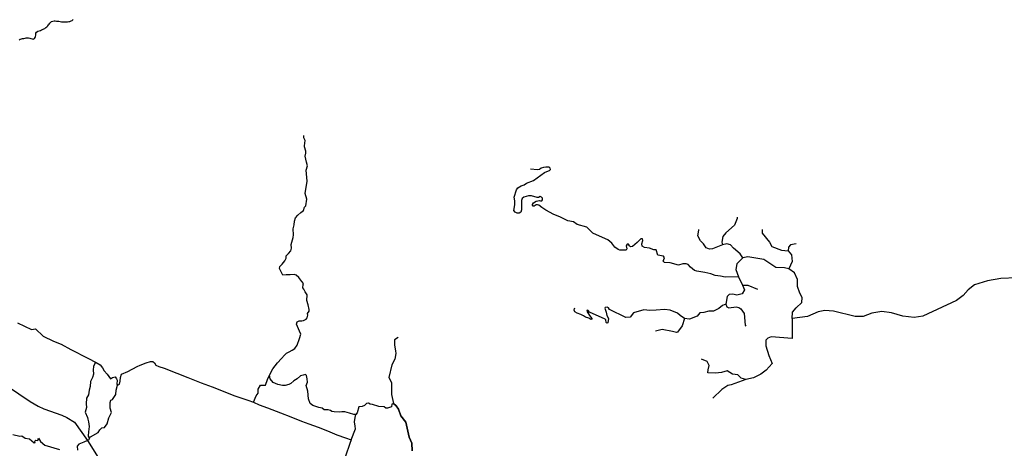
# Model space of a CAD drawing. Header units: millimetres. Extents: x 35 to 72953, y -43 to 70184.
# Tile 30 of 204: x 16755 to 23149, y 31942 to 34723. Entities that reach past the tile are written whole.
import ezdxf

# ---------------------------------------------------------------- set-up
doc = ezdxf.new("R2010")
doc.units = ezdxf.units.MM
doc.layers.add('roads_3', color=3, linetype='Continuous')

msp = doc.modelspace()

# ---------------------------------------------------------------- linework, layer by layer
at = {"layer": 'roads_3'}
for points in [[(16750.56, 34592.49), (16758.39, 34595.47), (16765.74, 34598.01), (16773.75, 34600.55), (16781, 34601.75), (16790.14, 34602.96), (16797.4, 34604.72), (16805.31, 34605.49), (16812.65, 34605.04), (16820, 34603.03), (16827.34, 34600.8), (16835.25, 34598.24), (16843.26, 34597.01), (16850.42, 34600.77), (16855.33, 34606.31), (16857.78, 34612.95), (16858.93, 34621.49), (16858.84, 34629.02), (16859.42, 34636.23), (16863.76, 34642.98), (16873.47, 34647.74), (16881.95, 34651.05), (16889.2, 34652.7), (16896.56, 34656.02), (16903.81, 34659), (16911.17, 34662.76), (16918.42, 34666.3), (16924.55, 34671.28), (16931.72, 34677.47), (16937.28, 34682.23), (16941.44, 34688.55), (16946.91, 34694.52), (16951.72, 34700.72), (16956.63, 34706.81), (16962.1, 34712.24), (16970.01, 34714.22), (16977.93, 34715.54), (16985.27, 34714.76), (16993.09, 34713.75), (17000.43, 34712.96), (17009, 34712.51), (17017.48, 34711.27), (17026.14, 34709.49), (17034.05, 34708.26), (17041.97, 34708.25), (17049.22, 34708.46), (17057.13, 34708.56), (17065.7, 34709.77), (17073.62, 34710.31), (17081.53, 34711.52), (17088.22, 34714.5), (17095.48, 34718.26), (17102.74, 34723.79)], [(19304.55, 31925.22), (19302.09, 31976.03), (19283.43, 32014.78), (19263.33, 32112.38), (19231.03, 32152.66), (19215.41, 32195.43), (19200.78, 32216.57), (19181.59, 32233.19), (19171.51, 32228.54), (19168.96, 32210.94), (19144.18, 32202.43), (19133.06, 32202.44), (19121.96, 32210.5), (19087.09, 32213.56), (19045.66, 32225.68), (19031.01, 32228.71), (19019.39, 32233.76), (19006.75, 32231.76), (18995.11, 32219.71), (18978.93, 32213.69), (18957.2, 32211.19), (18946.53, 32171.98), (18937.43, 32161.92), (18925.29, 32161.94), (18897, 32169.02), (18867.19, 32179.11), (18846.48, 32179.14), (18832.83, 32177.15), (18797.45, 32178.19), (18781.28, 32181.23), (18773.21, 32187.27), (18758.55, 32190.82), (18731.77, 32192.36), (18719.14, 32201.43), (18697.41, 32205.98), (18658.01, 32220.11), (18641.85, 32233.2), (18630.77, 32263.4), (18625.77, 32312.19), (18615.21, 32349.42), (18623.83, 32370.03), (18622.85, 32392.67), (18616.8, 32413.3), (18611.75, 32421.36), (18595.58, 32416.34), (18578.39, 32411.33), (18556.13, 32391.75), (18535.9, 32379.19), (18515.15, 32361.62), (18502.01, 32356.6), (18479.76, 32350.09), (18461.57, 32349.11), (18432.27, 32356.19), (18401.95, 32368.3), (18381.77, 32393.47), (18377.75, 32416.61), (18399.03, 32456.82), (18429.41, 32496.01), (18454.71, 32524.15), (18474.95, 32547.26), (18487.09, 32559.31), (18505.3, 32567.34), (18523.51, 32578.39), (18541.72, 32590.44), (18557.91, 32611.54), (18572.12, 32655.28), (18579.73, 32682.43), (18573.19, 32702.06), (18558.06, 32732.25), (18553.03, 32747.34), (18557.09, 32763.43), (18569.23, 32768.95), (18586.91, 32768.43), (18599.05, 32771.43), (18615.23, 32779.45), (18622.31, 32788.5), (18626.88, 32806.1), (18624.87, 32817.66), (18634.5, 32831.74), (18634.51, 32843.3), (18628.99, 32873.49), (18619.93, 32900.66), (18621.49, 32937.37), (18609.39, 32958), (18601.32, 32974.62), (18594.25, 32984.18), (18596.8, 33003.79), (18597.32, 33011.33), (18586.73, 33024.43), (18574.61, 33040.54), (18568.56, 33051.1), (18550.89, 33064.7), (18537.25, 33069.75), (18510.46, 33066.77), (18502.89, 33066.77), (18484.69, 33068.3), (18463.46, 33066.32), (18454.39, 33082.42), (18443.31, 33109.59), (18443.32, 33121.66), (18458.5, 33137.74), (18477.73, 33157.83), (18484.82, 33175.94), (18485.86, 33191.02), (18501.03, 33205.08), (18515.21, 33222.17), (18520.29, 33241.27), (18517.28, 33264.41), (18521.34, 33279.49), (18530.47, 33309.65), (18532.52, 33327.76), (18530.54, 33364.97), (18537.65, 33391.11), (18538.69, 33415.26), (18546.8, 33436.37), (18561.98, 33454.46), (18581.21, 33471.54), (18597.39, 33484.58), (18603.99, 33507.21), (18612.59, 33515.25), (18619.21, 33558.99), (18608.14, 33595.72), (18620.87, 33675.67), (18616.41, 33746.58), (18623.52, 33775.74), (18616.98, 33798.38), (18607.93, 33837.11), (18613.01, 33856.21), (18613.03, 33869.79), (18604.97, 33898.47), (18603.97, 33903.5), (18609.07, 33938.19), (18599.48, 33955.31), (18599.5, 33971.9)], [(21422.92, 33054.69), (21336.61, 33051.9), (21307.31, 33059.46), (21271.43, 33062.53), (21243.67, 33073.61), (21203.75, 33083.21), (21152.22, 33090.81), (21136.56, 33095.84), (21111.81, 33118), (21095.66, 33134.11), (21084.04, 33138.65), (21060.79, 33139.17), (21034.51, 33130.65), (20978.43, 33145.29), (20943.56, 33147.84), (20934.98, 33156.4), (20941.57, 33178.02), (20937.03, 33187.58), (20898.63, 33194.16), (20888.05, 33229.37), (20873.4, 33230.38), (20844.6, 33239.98), (20812.26, 33244.02), (20797.61, 33253.6), (20795.1, 33269.69), (20801.19, 33289.3), (20798.68, 33301.38), (20789.08, 33301.89), (20764.8, 33276.26), (20734.45, 33250.64), (20721.3, 33249.15), (20715.24, 33256.19), (20709.2, 33265.75), (20699.59, 33266.77), (20694.02, 33255.72), (20697.79, 33235.34), (20692.73, 33228.06), (20652.8, 33228.1), (20641.44, 33231.38), (20619.98, 33246.24), (20600.55, 33273.16), (20573.79, 33294.06), (20521.26, 33319.26), (20476.56, 33337.67), (20439.2, 33376.67), (20376.3, 33394.59), (20352.06, 33411.46), (20315.18, 33418.03), (20263.16, 33443.48), (20224.77, 33458.87), (20172.75, 33487.84), (20144.97, 33503.47), (20127.31, 33519.07), (20118.72, 33522.1), (20109.87, 33521.11), (20096.98, 33513.57), (20089.39, 33513.08), (20084.35, 33518.62), (20084.36, 33524.9), (20092.71, 33535.7), (20108.64, 33545), (20129.86, 33549.24), (20137.19, 33547.23), (20145.27, 33547.46), (20151.09, 33555), (20151.1, 33564.3), (20144.55, 33571.86), (20135.19, 33574.89), (20124.07, 33570.12), (20115.23, 33569.63), (20079.11, 33580.48), (20060.41, 33580.5), (20028.56, 33571.48), (20018.7, 33562.94), (20014.39, 33548.87), (20013.6, 33510.14), (20013.83, 33488.77), (20008.5, 33474.69), (19998.89, 33468.42), (19986, 33466.93), (19972.37, 33474.22), (19965.05, 33485.31), (19969.89, 33521.26), (19970.17, 33548.16), (19966.16, 33572.31), (19980.36, 33618.05), (19989.72, 33631.12), (20011.97, 33644.42), (20031.18, 33652.19), (20045.85, 33662.99), (20092.86, 33679.54), (20164.17, 33731.76), (20178.58, 33738.28), (20195.51, 33744.31), (20202.09, 33751.34), (20200.83, 33759.13), (20193.01, 33765.43), (20171.78, 33766.96), (20156.62, 33764.21), (20141.71, 33758.94), (20130.58, 33751.91), (20118.45, 33749.67), (20071.46, 33753.48)], [(21414.8, 33442.57), (21414.79, 33434.02), (21397.57, 33389.78), (21341, 33340.5), (21321.6, 33316.68), (21315.45, 33279.01), (21318.18, 33261.86)], [(21451.77, 33178.08), (21434.79, 33203.19), (21389.85, 33240.95), (21370.17, 33262.6), (21346.41, 33267.64), (21318.18, 33261.86), (21254.94, 33236.05), (21234.73, 33234.56), (21214.01, 33243.13), (21195.34, 33269.29), (21176.67, 33287.43), (21160.01, 33319.63), (21166.63, 33357.34), (21164.61, 33361.84)], [(21577.45, 33362.45), (21575.91, 33336.83), (21623.86, 33279.45), (21640.51, 33250.77), (21702.15, 33227.58), (21745.55, 33223.43), (21767.64, 33197.12), (21770.98, 33153.92), (21750.48, 33106.6)], [(21797.7, 33269.24), (21760.29, 33261.23), (21748.02, 33246.48), (21745.55, 33223.43)], [(21770.64, 32784.1), (21773.46, 32824.67), (21796.84, 32853.84), (21834.8, 32888.44), (21837.7, 32921.12), (21820.95, 32947.46), (21806.52, 32990.91), (21805.8, 33038), (21787.12, 33079.74), (21750.48, 33106.6), (21721.01, 33112.27), (21665.86, 33116.01), (21587.55, 33166.63), (21483.8, 33183.98), (21451.77, 33178.08), (21413.38, 33137.85), (21405.36, 33101.43), (21422.92, 33054.69), (21450.22, 33000.87)], [(21450.22, 33000.87), (21461.1, 32969.34), (21446.1, 32943.69), (21413.11, 32935.19), (21386.24, 32942.05), (21363.19, 32940.73), (21349.4, 32926.02), (21340.59, 32877.85), (21346.5, 32859.22), (21360.68, 32853.12), (21408.61, 32859.28), (21424.35, 32855.16), (21438, 32847.1), (21460.2, 32816.41), (21466.2, 32740.96), (21470.23, 32734.42)], [(21450.22, 33000.87), (21483.34, 33001.49), (21546.43, 32975.15)], [(23228.62, 33048.01), (23126.56, 33042.83), (23039.42, 33028.39), (22956.57, 33002.29), (22915.18, 32969.47), (22881.42, 32933.27), (22839.19, 32901.31), (22619.45, 32798.83), (22563.3, 32789.91), (22490.46, 32799.47), (22416.72, 32820.29), (22354.61, 32828.96), (22289.44, 32819.11), (22232.36, 32797), (22181.12, 32796.39), (22039.39, 32831.1), (21984.31, 32837.13), (21941.37, 32828.22), (21870.21, 32797.67), (21770.64, 32784.1)], [(21340.59, 32877.85), (21319.83, 32868.92), (21295.33, 32849.43), (21261.17, 32831.98), (21230.04, 32830.71), (21198.24, 32822.91), (21172.97, 32819.94), (21153.86, 32799.84), (21104.69, 32779.3), (21073.07, 32783.42), (21044.8, 32803.22), (21026.11, 32817.83), (20979.13, 32839), (20942.75, 32842.56), (20887.66, 32839.09), (20847.74, 32837.11), (20807.3, 32840.18), (20741.59, 32819.87), (20718.57, 32793.49), (20692.28, 32789.99), (20584.69, 32842.92), (20579.15, 32853.74), (20571.07, 32858.02), (20556.92, 32855.78), (20554.38, 32850.24), (20564.2, 32824.83), (20568.48, 32803.46), (20578.82, 32783.83), (20573.49, 32756.17), (20568.94, 32753.91), (20563.64, 32757.94), (20561.88, 32775.55), (20557.59, 32780.58), (20456.31, 32824.44), (20447.23, 32836.53), (20440.15, 32837.53), (20437.87, 32832.76), (20454.78, 32803.82), (20471.69, 32783.18), (20470.92, 32778.9), (20463.09, 32778.41), (20451.22, 32786.47), (20430, 32791.77), (20416.61, 32802.11), (20398.94, 32811.17), (20375.2, 32818.74), (20361.3, 32828.06), (20355.5, 32838.88), (20357.28, 32848.69), (20362.34, 32850.69)], [(16740.43, 32757.13), (16832.35, 32712.74), (16856.61, 32717.73), (16908.1, 32669.38), (16973.76, 32638.1), (17024.26, 32616.91), (17087.89, 32582.62), (17196.98, 32527.15), (17252.53, 32497.9), (17276.77, 32483.79), (17292.92, 32464.65), (17304.01, 32445.52), (17322.17, 32422.36), (17344.37, 32393.16), (17357.52, 32401.19), (17375.72, 32405.19), (17382.78, 32393.11), (17387.82, 32383.05), (17386.78, 32358.9), (17389.8, 32350.85), (17402.95, 32358.88), (17407.02, 32377.99), (17410.08, 32402.13), (17415.17, 32423.25), (17456.63, 32441.29), (17518.33, 32473.4), (17536.54, 32480.41), (17576.99, 32497.46), (17605.3, 32504.47), (17620.46, 32505.45), (17630.56, 32496.38), (17638.63, 32482.3), (17657.82, 32473.21), (17693.18, 32461.1), (17775.01, 32428.8), (17847.75, 32400.54), (17933.63, 32367.23), (18005.36, 32339.98), (18077.08, 32311.72), (18144.78, 32285.47), (18179.14, 32274.37), (18235.71, 32254.18), (18273.09, 32241.05), (18310.47, 32224.91), (18365.03, 32203.73), (18448.89, 32171.43), (18516.58, 32145.19), (18585.29, 32118.94), (18633.78, 32101.79), (18693.39, 32078.57), (18753, 32054.36), (18814.63, 32029.13), (18870.2, 32010.97), (18907.59, 31997.84), (18898.46, 31972.7), (18871.07, 31890.24)], [(21073.07, 32783.42), (21056.86, 32736.82), (21028.01, 32694.61), (21021.44, 32692.6), (20994.16, 32700.67), (20927.46, 32713.82), (20883.98, 32702.8)], [(21770.64, 32784.1), (21771.41, 32653.67), (21634.96, 32664.36), (21614.44, 32657.41), (21601.56, 32644.09), (21600.21, 32606.82), (21620.91, 32543.93), (21642.4, 32492.92), (21603.75, 32449.73), (21569.22, 32422.27), (21520.19, 32398.32), (21470.51, 32387.84), (21440.1, 32397.46), (21418.89, 32418.61), (21385.15, 32422.26), (21349.42, 32444.87), (21311.82, 32434.81), (21273.4, 32429.81), (21223.87, 32431.86), (21225.38, 32450.63), (21233.01, 32480.14), (21218.89, 32504.3), (21183.53, 32520.42)], [(19211.91, 32660.68), (19189.66, 32646.62), (19190.12, 32610.91), (19194.63, 32575.19), (19198.15, 32556.58), (19190.52, 32519.87), (19171.78, 32484.18), (19152.48, 32401.72), (19169.12, 32368.5), (19170.54, 32290.54), (19181.59, 32233.19), (19200.78, 32216.57), (19215.41, 32195.43), (19231.03, 32152.66), (19263.33, 32112.38), (19283.43, 32014.78), (19302.09, 31976.03), (19304.55, 31925.22)], [(16464.72, 32485.39), (16822.55, 32246.26), (16874.34, 32214.44), (16912.47, 32198.39), (17029.61, 32156.3), (17060.02, 32142.58), (17111.06, 32110.93), (17194.7, 31991.87), (17332.99, 31772.81)], [(17252.53, 32497.9), (17243.43, 32491.88), (17233.3, 32473.78), (17231.24, 32450.65), (17233.23, 32423.49), (17228.14, 32400.35), (17214.97, 32376.23), (17212.9, 32343.05), (17206.8, 32319.91), (17201.71, 32289.74), (17188.54, 32267.62), (17187.48, 32231.41), (17188.46, 32207.27), (17180.33, 32176.1), (17195.44, 32141.87), (17197.45, 32130.81), (17202.48, 32112.69), (17206.48, 32082.51), (17201.38, 32049.32), (17200.33, 32022.16), (17205.84, 32004.91), (17203.24, 31996.93), (17194.7, 31991.87), (17172.2, 31981.34), (17139.61, 31967.92), (17128.48, 31956.87), (17130.47, 31930.71)], [(18273.09, 32241.05), (18291.35, 32283.28), (18303.49, 32300.37), (18303.52, 32325.52), (18319.73, 32351.65), (18352.08, 32352.62), (18363.24, 32387.81), (18377.75, 32416.61)], [(21470.51, 32387.84), (21375.42, 32354.27), (21354.19, 32349.26), (21314.73, 32324.14), (21256.06, 32266.86)], [(17205.84, 32004.91), (17215.38, 32016.53), (17264.22, 32043.73), (17274.7, 32062.56), (17289.13, 32075.51), (17305.9, 32076.15), (17323.84, 32099.85), (17334.35, 32138.63), (17351.83, 32174.41), (17343.48, 32201.8), (17342.77, 32238.5), (17347.32, 32253.45), (17357.03, 32259.43), (17379.02, 32290.32), (17381.7, 32319.8), (17389.8, 32350.85)], [(18907.59, 31997.84), (18935.98, 32067.22), (18933.47, 32085.83), (18928.45, 32113), (18933.53, 32142.66), (18937.43, 32161.92)], [(16710.97, 32030.86), (16755.61, 32019.83), (16767.95, 32022.91), (16791.02, 32007.36), (16818.61, 32002.45), (16849.2, 31978.02), (16855.89, 31979.01), (16853.27, 31988.21), (16860.34, 31994.19), (16872.49, 31991.84), (16877.79, 32007.46), (16890.48, 31986.39), (16918.05, 31962.51), (17013.36, 31934.34)]]:
    msp.add_lwpolyline(points, dxfattribs=at)

doc.saveas('drawing.dxf')
